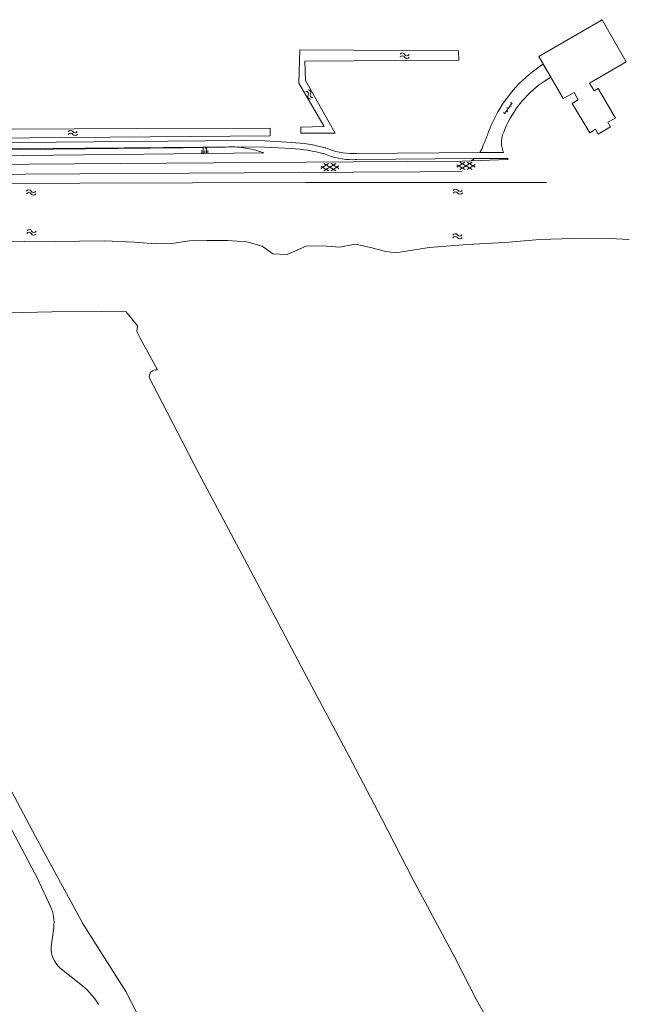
# Model space of a CAD drawing. Header units: metres. Extents: x 239845 to 242720, y 580286 to 584200.
# Tile 112 of 113: x 241890 to 242091, y 583717 to 584042. Entities that reach past the tile are written whole.
import ezdxf

# ---------------------------------------------------------------- set-up
doc = ezdxf.new("R2010")
doc.units = ezdxf.units.M
doc.layers.add('B-WE-GR-BOS_GEMENGD-GV', color=40, linetype='Continuous', lineweight=13)
doc.layers.add('GBKN', color=9, linetype='Continuous', lineweight=0, true_color=0x808080)

msp = doc.modelspace()

# ---------------------------------------------------------------- linework, layer by layer
at = {"layer": 'B-WE-GR-BOS_GEMENGD-GV', "flags": 128}
for points in [[(242051.74, 583698.93), (242040.69, 583718.61), (242033.41, 583732.83), (242019.65, 583758.51), (242009.43, 583778.41), (241998.56, 583799.17), (241983.66, 583827.09), (241964.05, 583864.14), (241949.01, 583892.4), (241935.2, 583919.08), (241932.7, 583923.96, -0.525008), (241935.31, 583926.7), (241929.68, 583937.13), (241928.49, 583939.33), (241928.71, 583941.22), (241925.04, 583945.82), (241916.83, 583945.92), (241900.51, 583945.81), (241843.18, 583944.45)], [(241915.88, 583717.09, 0.092499), (241910.56, 583723.29), (241903.17, 583729.23, -0.217245), (241900.21, 583736.11), (241901.11, 583742.59, 0.141027), (241900.01, 583749.47), (241895.71, 583758.77), (241871.62, 583804.15), (241866.65, 583812.65), (241850.37, 583843.51), (241835.87, 583870.99), (241822.15, 583896.35), (241811.21, 583917.99), (241807.3, 583925.85, -0.399954), (241808.01, 583927.42), (241812.29, 583927.94, -0.264478), (241813.78, 583926.84), (241823.1, 583909.09), (241841.92, 583874.17), (241867.45, 583824.49), (241895.1, 583772.53), (241910.8, 583743.67), (241924.86, 583721.39), (241932.25, 583707.09)]]:
    msp.add_lwpolyline(points, format="xyb", dxfattribs=at)
at = {"layer": 'GBKN', "flags": 128}
for points in [[(242082.11, 584042.28), (242061.24, 584030.16)], [(242090.07, 584028.32), (242082.11, 584042.28)], [(241981.98, 584021.33), (241982.3, 584032.35)], [(241982.3, 584032.35), (242000, 584032.25)], [(242000, 584032.25), (242034.71, 584032.05)], [(242034.71, 584032.05), (242034.81, 584028.89)], [(242000, 584028.68), (241984.03, 584028.58)], [(241984.03, 584028.58), (241984.24, 584022.24)], [(242034.81, 584028.89), (242000, 584028.68)], [(242061.24, 584030.16), (242069.31, 584016.28)], [(242062.71, 584027.64), (242061.49, 584026.82)], [(242065.22, 584023.31), (242062.71, 584027.64)], [(242077.97, 584021.31), (242090.07, 584028.32)], [(242059.14, 584025.08), (242058.01, 584024.15)], [(242060.3, 584025.97), (242059.14, 584025.08)], [(242061.49, 584026.82), (242060.3, 584025.97)], [(241990.33, 584006.96), (241981.98, 584021.33)], [(241984.24, 584022.24), (241994.03, 584004.81)], [(242054.79, 584021.17), (242053.78, 584020.1)], [(242055.83, 584022.2), (242054.79, 584021.17)], [(242056.9, 584023.19), (242055.83, 584022.2)], [(242058.01, 584024.15), (242056.9, 584023.19)], [(242061.16, 584020.61), (242062.14, 584021.34)], [(242062.14, 584021.34), (242063.14, 584022.03)], [(242063.14, 584022.03), (242065.22, 584023.31)], [(242079.45, 584018.75), (242077.97, 584021.31)], [(242051.87, 584017.89), (242050.97, 584016.73)], [(242052.81, 584019.01), (242051.87, 584017.89)], [(242053.78, 584020.1), (242052.81, 584019.01)], [(242057.52, 584017.38), (242058.39, 584018.23)], [(242058.39, 584018.23), (242059.29, 584019.06)], [(242059.29, 584019.06), (242060.21, 584019.85)], [(242060.21, 584019.85), (242061.16, 584020.61)], [(242069.31, 584016.28), (242072.84, 584018.29)], [(242072.84, 584018.29), (242074.25, 584015.8)], [(242080.82, 584019.55), (242079.45, 584018.75)], [(242086.48, 584009.81), (242080.82, 584019.55)], [(242050.1, 584015.55), (242049.28, 584014.34)], [(242049.86, 584011.16), (242052.38, 584014.88)], [(242050.97, 584016.73), (242050.1, 584015.55)], [(242052.24, 584014.68), (242051.83, 584014.96)], [(242054.34, 584013.68), (242055.09, 584014.64)], [(242055.09, 584014.64), (242055.87, 584015.58)], [(242055.87, 584015.58), (242056.68, 584016.49)], [(242056.68, 584016.49), (242057.52, 584017.38)], [(242074.25, 584015.8), (242072.25, 584014.66)], [(242072.25, 584014.66), (242078.03, 584004.92)], [(242047.74, 584011.85), (242047.03, 584010.57)], [(242048.49, 584013.11), (242047.74, 584011.85)], [(242049.28, 584014.34), (242048.49, 584013.11)], [(242050, 584011.36), (242049.59, 584011.64)], [(242050.56, 584012.19), (242050.97, 584011.91)], [(242051.12, 584013.02), (242050.71, 584013.3)], [(242051.68, 584013.85), (242052.1, 584013.57)], [(242052.31, 584010.64), (242052.95, 584011.68)], [(242052.95, 584011.68), (242053.63, 584012.69)], [(242053.63, 584012.69), (242054.34, 584013.68)], [(242046.36, 584009.27), (242045.73, 584007.94)], [(242047.03, 584010.57), (242046.36, 584009.27)], [(242050.6, 584007.41), (242051.13, 584008.51)], [(242051.13, 584008.51), (242051.7, 584009.59)], [(242051.7, 584009.59), (242052.31, 584010.64)], [(242084.03, 584008.4), (242086.48, 584009.81)], [(242084.89, 584006.89), (242084.03, 584008.4)], [(241785.46, 584005.55), (241928.31, 584006.32)], [(241928.31, 584006.32), (241972.57, 584006.46)], [(241972.57, 584006.46), (241972.6, 584003.91)], [(241982.68, 584006.84), (241990.33, 584006.96)], [(241982.72, 584004.76), (241982.68, 584006.84)], [(241994.03, 584004.81), (241982.72, 584004.76)], [(242044.46, 584004.79), (242044.39, 584004.56)], [(242044.54, 584005.02), (242044.46, 584004.79)], [(242044.61, 584005.24), (242044.54, 584005.02)], [(242045.73, 584007.94), (242044.61, 584005.24)], [(242049.29, 584004.26), (242049.64, 584005.17)], [(242049.64, 584005.17), (242050.1, 584006.3)], [(242050.1, 584006.3), (242050.6, 584007.41)], [(242078.03, 584004.92), (242079.89, 584006.09)], [(242079.89, 584006.09), (242080.78, 584004.52)], [(242080.78, 584004.52), (242084.89, 584006.89)], [(241963.29, 584002.34), (241693.03, 584000)], [(241972.6, 584003.91), (241747.54, 584002.07)], [(241970.79, 584002.24), (241963.29, 584002.34)], [(241979.66, 584001.75), (241970.79, 584002.24)], [(242043.28, 584001.69), (242043.19, 584001.47)], [(242043.38, 584001.9), (242043.28, 584001.69)], [(242043.47, 584002.12), (242043.38, 584001.9)], [(242043.56, 584002.34), (242043.47, 584002.12)], [(242043.65, 584002.56), (242043.56, 584002.34)], [(242043.74, 584002.78), (242043.65, 584002.56)], [(242043.82, 584003), (242043.74, 584002.78)], [(242043.91, 584003.22), (242043.82, 584003)], [(242043.99, 584003.45), (242043.91, 584003.22)], [(242044.07, 584003.67), (242043.99, 584003.45)], [(242044.15, 584003.89), (242044.07, 584003.67)], [(242044.23, 584004.11), (242044.15, 584003.89)], [(242044.31, 584004.34), (242044.23, 584004.11)], [(242044.39, 584004.56), (242044.31, 584004.34)], [(242048.9, 584001.87), (242048.92, 584002.36)], [(242048.91, 584001.39), (242048.9, 584001.87)], [(242048.92, 584002.36), (242048.97, 584002.84)], [(242048.97, 584002.84), (242049.05, 584003.32)], [(242049.05, 584003.32), (242049.15, 584003.8)], [(242049.15, 584003.8), (242049.29, 584004.26)], [(241924.32, 584000), (241601.18, 583997.2)], [(241970.45, 583998.3), (241722.43, 583995.61)], [(241836.34, 583998.87), (241943.78, 584000)], [(241963.28, 584000.34), (241924.32, 584000)], [(241943.78, 584000), (241956.67, 584000.14)], [(241949.95, 583998.08), (241949.94, 583999.11)], [(241950.47, 583998.08), (241950.45, 584000.15)], [(241950.99, 583998.09), (241950.97, 583999.12)], [(241951.3, 583999.69), (241951.29, 583999.86)], [(241951.39, 583999.7), (241951.35, 584000.03)], [(241951.47, 583999.71), (241951.45, 583999.87)], [(241951.5, 583998.09), (241951.48, 584000.16)], [(241951.55, 583999.72), (241951.52, 584000.05)], [(241951.64, 583999.72), (241951.62, 583999.89)], [(241952.02, 583998.1), (241952.01, 583999.13)], [(241956.67, 584000.14), (241957.37, 584000.2)], [(241957.37, 584000.2), (241958.07, 584000.24)], [(241958.07, 584000.24), (241958.77, 584000.27)], [(241958.77, 584000.27), (241959.48, 584000.28)], [(241959.48, 584000.28), (241960.18, 584000.27)], [(241960.18, 584000.27), (241960.88, 584000.25)], [(241960.88, 584000.25), (241961.58, 584000.21)], [(241961.58, 584000.21), (241962.28, 584000.16)], [(241962.28, 584000.16), (241962.97, 584000.09)], [(241962.97, 584000.09), (241963.67, 584000.01)], [(241970.73, 584000.24), (241963.28, 584000.34)], [(241963.67, 584000.01), (241963.72, 584000)], [(241963.72, 584000), (241964.36, 583999.91)], [(241964.36, 583999.91), (241965.05, 583999.79)], [(241965.05, 583999.79), (241965.74, 583999.66)], [(241965.74, 583999.66), (241966.43, 583999.51)], [(241966.43, 583999.51), (241967.11, 583999.35)], [(241967.11, 583999.35), (241967.79, 583999.17)], [(241967.79, 583999.17), (241968.46, 583998.97)], [(241968.46, 583998.97), (241969.13, 583998.77)], [(241969.13, 583998.77), (241970.45, 583998.3)], [(241975.06, 584000), (241970.73, 584000.24)], [(241979.55, 583999.75), (241975.06, 584000)], [(241990.94, 583999.94), (241990.73, 584000)], [(242001.01, 583998.1), (242041.73, 583998.42)], [(242041.91, 583998.7), (242041.73, 583998.42)], [(242041.73, 583998.42), (242049.6, 583998.48)], [(242042.08, 583998.98), (242041.91, 583998.7)], [(242042.24, 583999.28), (242042.08, 583998.98)], [(242042.4, 583999.58), (242042.24, 583999.28)], [(242042.54, 583999.88), (242042.4, 583999.58)], [(242042.59, 584000), (242042.54, 583999.88)], [(242042.67, 584000.19), (242042.59, 584000)], [(242042.79, 584000.5), (242042.67, 584000.19)], [(242042.89, 584000.82), (242042.79, 584000.5)], [(242043.09, 584001.25), (242042.89, 584000.82)], [(242043.19, 584001.47), (242043.09, 584001.25)], [(242048.95, 584000.9), (242048.91, 584001.39)], [(242049.01, 584000.42), (242048.95, 584000.9)], [(242049.1, 584000), (242049.01, 584000.42)], [(242049.11, 583999.94), (242049.1, 584000)], [(242049.23, 583999.47), (242049.11, 583999.94)], [(242049.38, 583999.01), (242049.23, 583999.47)], [(242049.56, 583998.56), (242049.38, 583999.01)], [(242049.6, 583998.48), (242049.56, 583998.56)], [(241923, 583994.76), (242000, 583995.31)], [(242035.93, 583995.56), (242000, 583995.31)], [(242001.03, 583996.1), (242039.87, 583996.4)], [(242036.77, 583995.2), (242034.18, 583993.59)], [(242039.18, 583992.81), (242035.17, 583995.2)], [(242039.17, 583995.21), (242035.18, 583992.8)], [(242038.84, 583995.68), (242035.93, 583995.56)], [(242040.18, 583993.62), (242037.57, 583995.21)], [(242051.16, 583996.15), (242038.84, 583995.68)], [(242039.39, 583996.04), (242038.84, 583995.68)], [(242039.66, 583996.24), (242039.39, 583996.04)], [(242039.87, 583996.4), (242039.66, 583996.24)], [(242039.87, 583996.4), (242050.85, 583996.49)], [(242051.16, 583996.15), (242050.85, 583996.49)], [(241772.12, 583993.71), (241923, 583994.76)], [(242000, 583991.92), (241873.44, 583991.2)], [(241991.85, 583992.36), (241989.24, 583993.95)], [(241991.84, 583994.76), (241989.25, 583993.15)], [(241994.25, 583992.38), (241990.24, 583994.75)], [(241994.24, 583994.78), (241990.25, 583992.36)], [(241995.25, 583993.18), (241992.64, 583994.77)], [(241995.24, 583993.98), (241992.65, 583992.37)], [(242022.1, 583992.05), (242000, 583991.92)], [(242035.95, 583992.28), (242022.1, 583992.05)], [(242036.78, 583992.8), (242034.17, 583994.39)], [(242035.95, 583992.29), (242035.95, 583992.28)], [(242040.17, 583994.42), (242037.58, 583992.81)], [(241872.33, 583988.17), (241984.26, 583988.48)], [(241984.26, 583988.48), (242000, 583988.5)], [(242000, 583988.5), (242063.73, 583988.57)], [(241891.48, 583969.18), (241885.16, 583969.04)], [(241896.19, 583968.91), (241891.48, 583969.18)], [(241901.55, 583969.01), (241896.19, 583968.91)], [(241909.61, 583969.2), (241901.55, 583969.01)], [(241918, 583969.25), (241909.61, 583969.2)], [(241927.77, 583968.87), (241918, 583969.25)], [(241945.97, 583969.3), (241940.1, 583968.41)], [(241951.66, 583969.38), (241945.97, 583969.3)], [(241958.43, 583969.38), (241951.66, 583969.38)], [(241964.85, 583968.93), (241958.43, 583969.38)], [(242061.58, 583969.71), (242050.04, 583968.67)], [(242072.51, 583970.05), (242061.58, 583969.71)], [(242082.7, 583970.16), (242072.51, 583970.05)], [(242091.09, 583969.74), (242082.7, 583970.16)], [(241934.82, 583968.26), (241927.77, 583968.87)], [(241940.1, 583968.41), (241934.82, 583968.26)], [(241969.89, 583967.45), (241964.85, 583968.93)], [(241973.43, 583964.94), (241969.89, 583967.45)], [(241984.38, 583967.51), (241978.19, 583964.77)], [(241989.86, 583967.64), (241984.38, 583967.51)], [(241995.56, 583967.15), (241989.86, 583967.64)], [(242000, 583968.03), (241995.56, 583967.15)], [(242000.74, 583968.18), (242000, 583968.03)], [(242005.26, 583967.18), (242000.74, 583968.18)], [(242010.72, 583965.74), (242005.26, 583967.18)], [(242013.99, 583965.29), (242010.72, 583965.74)], [(242025.01, 583967.04), (242013.99, 583965.29)], [(242037.71, 583968.09), (242025.01, 583967.04)], [(242050.04, 583968.67), (242037.71, 583968.09)], [(241978.19, 583964.77), (241973.43, 583964.94)]]:
    msp.add_lwpolyline(points, dxfattribs=at)
for points in [[(241990.73, 584000, 0.04985), (241979.66, 584001.75)], [(241990.43, 583998.01, 0.050621), (241979.55, 583999.75)], [(241990.94, 583999.94, 0.109534), (242000, 583998.06)], [(241990.43, 583998.01, 0.107881), (242000, 583996.06)], [(242000, 583998.06, 0.011818), (242001.01, 583998.1)], [(242000, 583996.06, 0.01235), (242001.13, 583996.1)]]:
    msp.add_lwpolyline(points, format="xyb", dxfattribs=at)
at = {"layer": 'GBKN'}
for centre, major_axis, start_param, end_param in [((242016.2, 584030.45), (0.601, 0.601), 5.96674, 8.128418), ((242017.71, 584031.22), (-0.601, 0.601), 1.254351, 3.416029), ((242016.18, 584029.55), (0.601, 0.601), 5.96674, 8.128418), ((242017.69, 584030.32), (-0.601, 0.601), 1.254351, 3.416029), ((241984.37, 584017.77), (0.191, 0.828), 4.416947, 6.578625), ((241985.13, 584018.25), (0.191, 0.828), 4.416947, 6.578625), ((241986.61, 584017.4), (0.828, -0.191), 2.84615, 5.007828), ((241985.84, 584016.92), (0.828, -0.191), 2.84615, 5.007828), ((241906.64, 584004.87), (-0.634, 0.566), 4.416947, 6.578625), ((241906.69, 584003.97), (-0.634, 0.566), 4.416947, 6.578625), ((241908.09, 584005.76), (0.566, 0.634), 2.84615, 5.007828), ((241908.14, 584004.86), (0.566, 0.634), 2.84615, 5.007828), ((241892.9, 583985.27), (-0.599, -0.603), 2.84615, 5.007828), ((241892.9, 583984.37), (-0.599, -0.603), 2.84615, 5.007828), ((241894.39, 583986.08), (0.603, -0.599), 4.416947, 6.578625), ((242033.74, 583985.5), (0.601, 0.601), 6.039767, 8.201445), ((242033.78, 583984.61), (-0.601, 0.601), 4.468971, 6.630649), ((242035.19, 583986.38), (0.601, 0.601), 2.898174, 5.059852), ((241894.4, 583985.18), (0.603, -0.599), 4.416947, 6.578625), ((242035.24, 583985.48), (-0.601, 0.601), 1.327378, 3.489056), ((241893.02, 583972.14), (-0.601, 0.601), 4.358916, 6.520594), ((241894.56, 583972.86), (0.601, 0.601), 2.78812, 4.949798), ((241892.97, 583971.25), (0.601, 0.601), 5.929712, 8.09139), ((241894.51, 583971.96), (-0.601, 0.601), 1.217323, 3.379001), ((242033.6, 583970.77), (0.601, 0.601), 6.039767, 8.201445), ((242033.65, 583969.87), (-0.601, 0.601), 4.468971, 6.630649), ((242035.06, 583971.64), (0.601, 0.601), 2.898174, 5.059852), ((242035.11, 583970.74), (-0.601, 0.601), 1.327378, 3.489056)]:
    msp.add_ellipse(centre, major_axis=major_axis, ratio=1, start_param=start_param, end_param=end_param, dxfattribs=at)

doc.saveas('drawing.dxf')
